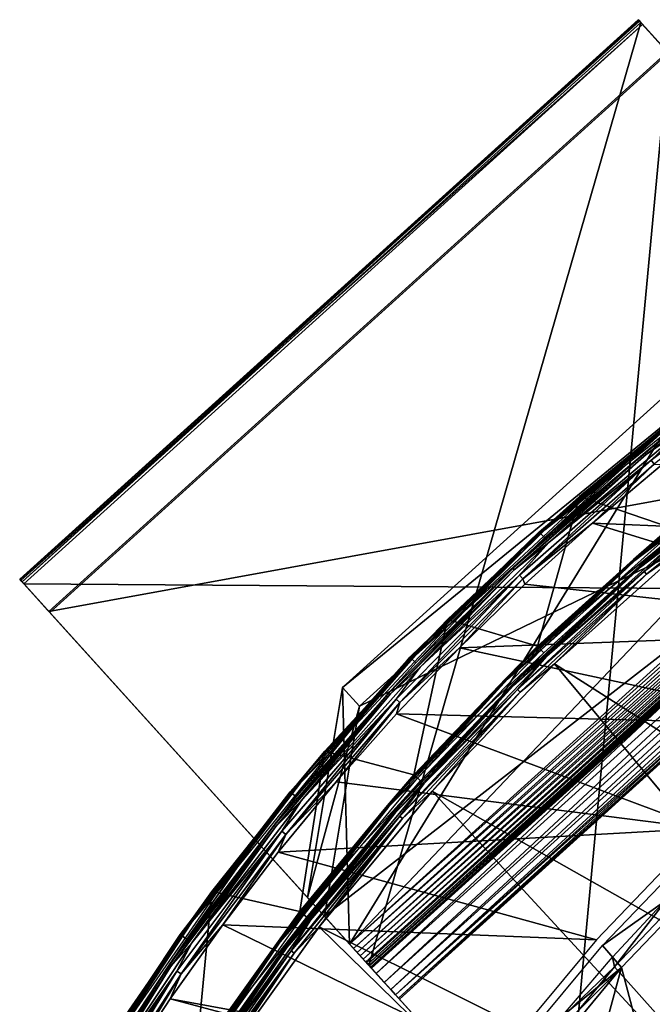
# Model space of a CAD drawing. Header units: millimetres. Extents: x -30.2 to 30.2, y -30.2 to 30.2.
# Tile 101 of 256: x -26.5 to -18.9, y 16.8 to 28.6. Entities that reach past the tile are written whole.
import ezdxf

# ---------------------------------------------------------------- set-up
doc = ezdxf.new("R2010")
doc.units = ezdxf.units.MM
doc.header["$LTSCALE"] = 52.148148
for name, color, linetype in [('1', 7, 'CONTINUOUS'), ('11', 7, 'CONTINUOUS'), ('13', 7, 'CONTINUOUS'), ('146', 7, 'CONTINUOUS'), ('206', 7, 'CONTINUOUS'), ('26', 7, 'CONTINUOUS'), ('3', 7, 'CONTINUOUS'), ('310', 7, 'CONTINUOUS'), ('311', 7, 'CONTINUOUS'), ('312', 7, 'CONTINUOUS'), ('313', 7, 'CONTINUOUS'), ('314', 7, 'CONTINUOUS'), ('315', 7, 'CONTINUOUS'), ('316', 7, 'CONTINUOUS'), ('317', 7, 'CONTINUOUS'), ('318', 7, 'CONTINUOUS'), ('319', 7, 'CONTINUOUS'), ('32', 7, 'CONTINUOUS'), ('320', 7, 'CONTINUOUS'), ('321', 7, 'CONTINUOUS'), ('322', 7, 'CONTINUOUS'), ('323', 7, 'CONTINUOUS'), ('324', 7, 'CONTINUOUS'), ('5', 7, 'CONTINUOUS'), ('6', 7, 'CONTINUOUS'), ('65', 7, 'CONTINUOUS'), ('66', 7, 'CONTINUOUS'), ('68', 7, 'CONTINUOUS'), ('69', 7, 'CONTINUOUS'), ('9', 7, 'CONTINUOUS'), ('94', 7, 'CONTINUOUS')]:
    doc.layers.add(name, color=color, linetype=linetype)

msp = doc.modelspace()

# ---------------------------------------------------------------- linework, layer by layer
at = {"layer": '1', "color": 251, "linetype": 'Continuous', "true_color": 0x4c4c4c}
for points in [[(-18.526, 22.262, 6.013), (-20.102, 20.85, 6.013), (-15.063, 17.636, 6.367), (-18.526, 22.262, 6.013)], [(-20.102, 20.85, 6.013), (-21.57, 19.327, 6.013), (-16.4, 16.4, 6.367), (-20.102, 20.85, 6.013)], [(-15.063, 17.636, 6.367), (-20.102, 20.85, 6.013), (-16.4, 16.4, 6.367), (-15.063, 17.636, 6.367)], [(-21.57, 19.327, 6.013), (-22.923, 17.701, 6.013), (-17.636, 15.063, 6.367), (-21.57, 19.327, 6.013)], [(-16.4, 16.4, 6.367), (-21.57, 19.327, 6.013), (-17.636, 15.063, 6.367), (-16.4, 16.4, 6.367)], [(-22.923, 17.701, 6.013), (-24.154, 15.98, 6.013), (-18.764, 13.633, 6.367), (-22.923, 17.701, 6.013)], [(-17.636, 15.063, 6.367), (-22.923, 17.701, 6.013), (-18.764, 13.633, 6.367), (-17.636, 15.063, 6.367)]]:
    msp.add_3dface(points, dxfattribs=at)
at = {"layer": '11', "color": 4, "linetype": 'Continuous'}
for points in [[(-17.528, 23.414, -0.143), (-18.715, 22.488, -0.193), (-19.154, 22.104, -0.143), (-17.528, 23.414, -0.143)], [(-17.528, 23.414, -0.143), (-19.154, 22.104, -0.143), (-17.515, 23.398, -0.096), (-17.528, 23.414, -0.143)], [(-19.154, 22.104, -0.143), (-19.14, 22.089, -0.096), (-17.515, 23.398, -0.096), (-19.154, 22.104, -0.143)], [(-19.14, 22.089, -0.096), (-18.676, 22.441, -0.056), (-17.515, 23.398, -0.096), (-19.14, 22.089, -0.096)], [(-18.715, 22.488, -0.193), (-20.306, 21.062, -0.193), (-19.154, 22.104, -0.143), (-18.715, 22.488, -0.193)], [(-20.264, 21.018, -0.056), (-18.676, 22.441, -0.056), (-19.14, 22.089, -0.096), (-20.264, 21.018, -0.056)], [(-19.154, 22.104, -0.143), (-20.306, 21.062, -0.193), (-20.682, 20.682, -0.143), (-19.154, 22.104, -0.143)], [(-19.154, 22.104, -0.143), (-20.682, 20.682, -0.143), (-19.14, 22.089, -0.096), (-19.154, 22.104, -0.143)], [(-20.682, 20.682, -0.143), (-20.667, 20.667, -0.096), (-19.14, 22.089, -0.096), (-20.682, 20.682, -0.143)], [(-20.667, 20.667, -0.096), (-20.264, 21.018, -0.056), (-19.14, 22.089, -0.096), (-20.667, 20.667, -0.096)], [(-20.306, 21.062, -0.193), (-21.789, 19.523, -0.193), (-20.682, 20.682, -0.143), (-20.306, 21.062, -0.193)], [(-21.744, 19.483, -0.056), (-20.264, 21.018, -0.056), (-20.667, 20.667, -0.096), (-21.744, 19.483, -0.056)], [(-20.682, 20.682, -0.143), (-21.789, 19.523, -0.193), (-22.104, 19.154, -0.143), (-20.682, 20.682, -0.143)], [(-20.682, 20.682, -0.143), (-22.104, 19.154, -0.143), (-20.667, 20.667, -0.096), (-20.682, 20.682, -0.143)], [(-22.104, 19.154, -0.143), (-22.089, 19.14, -0.096), (-20.667, 20.667, -0.096), (-22.104, 19.154, -0.143)], [(-22.089, 19.14, -0.096), (-21.744, 19.483, -0.056), (-20.667, 20.667, -0.096), (-22.089, 19.14, -0.096)], [(-21.789, 19.523, -0.193), (-23.156, 17.881, -0.193), (-22.104, 19.154, -0.143), (-21.789, 19.523, -0.193)], [(-23.108, 17.844, -0.056), (-21.744, 19.483, -0.056), (-22.089, 19.14, -0.096), (-23.108, 17.844, -0.056)], [(-22.104, 19.154, -0.143), (-23.156, 17.881, -0.193), (-23.414, 17.528, -0.143), (-22.104, 19.154, -0.143)], [(-22.104, 19.154, -0.143), (-23.414, 17.528, -0.143), (-22.089, 19.14, -0.096), (-22.104, 19.154, -0.143)], [(-23.414, 17.528, -0.143), (-23.398, 17.515, -0.096), (-22.089, 19.14, -0.096), (-23.414, 17.528, -0.143)], [(-23.398, 17.515, -0.096), (-23.108, 17.844, -0.056), (-22.089, 19.14, -0.096), (-23.398, 17.515, -0.096)], [(-23.156, 17.881, -0.193), (-24.4, 16.143, -0.193), (-23.414, 17.528, -0.143), (-23.156, 17.881, -0.193)], [(-24.349, 16.109, -0.056), (-23.108, 17.844, -0.056), (-23.398, 17.515, -0.096), (-24.349, 16.109, -0.056)], [(-23.414, 17.528, -0.143), (-24.4, 16.143, -0.193), (-24.605, 15.813, -0.143), (-23.414, 17.528, -0.143)], [(-23.414, 17.528, -0.143), (-24.605, 15.813, -0.143), (-23.398, 17.515, -0.096), (-23.414, 17.528, -0.143)], [(-24.605, 15.813, -0.143), (-24.588, 15.802, -0.096), (-23.398, 17.515, -0.096), (-24.605, 15.813, -0.143)], [(-24.588, 15.802, -0.096), (-24.349, 16.109, -0.056), (-23.398, 17.515, -0.096), (-24.588, 15.802, -0.096)]]:
    msp.add_3dface(points, dxfattribs=at)
at = {"layer": '13', "color": 4, "linetype": 'Continuous'}
for points in [[(-19.805, 22.856, -29.793), (-18.124, 24.211, -29.793), (-18.616, 23.828, -29.846), (-19.805, 22.856, -29.793)], [(-18.09, 24.166, -29.939), (-19.768, 22.814, -29.939), (-18.604, 23.813, -29.896), (-18.09, 24.166, -29.939)], [(-20.233, 22.471, -29.846), (-19.805, 22.856, -29.793), (-18.616, 23.828, -29.846), (-20.233, 22.471, -29.846)], [(-20.233, 22.471, -29.846), (-18.616, 23.828, -29.846), (-20.22, 22.457, -29.896), (-20.233, 22.471, -29.846)], [(-18.616, 23.828, -29.846), (-18.604, 23.813, -29.896), (-20.22, 22.457, -29.896), (-18.616, 23.828, -29.846)], [(-18.604, 23.813, -29.896), (-19.768, 22.814, -29.939), (-20.22, 22.457, -29.896), (-18.604, 23.813, -29.896)], [(-21.385, 21.385, -29.793), (-19.805, 22.856, -29.793), (-20.233, 22.471, -29.846), (-21.385, 21.385, -29.793)], [(-19.768, 22.814, -29.939), (-21.345, 21.345, -29.939), (-20.22, 22.457, -29.896), (-19.768, 22.814, -29.939)], [(-21.751, 21.005, -29.846), (-21.385, 21.385, -29.793), (-20.233, 22.471, -29.846), (-21.751, 21.005, -29.846)], [(-21.751, 21.005, -29.846), (-20.233, 22.471, -29.846), (-21.737, 20.992, -29.896), (-21.751, 21.005, -29.846)], [(-20.233, 22.471, -29.846), (-20.22, 22.457, -29.896), (-21.737, 20.992, -29.896), (-20.233, 22.471, -29.846)], [(-20.22, 22.457, -29.896), (-21.345, 21.345, -29.939), (-21.737, 20.992, -29.896), (-20.22, 22.457, -29.896)], [(-22.856, 19.805, -29.793), (-21.385, 21.385, -29.793), (-21.751, 21.005, -29.846), (-22.856, 19.805, -29.793)], [(-21.345, 21.345, -29.939), (-22.814, 19.768, -29.939), (-21.737, 20.992, -29.896), (-21.345, 21.345, -29.939)], [(-23.163, 19.436, -29.846), (-22.856, 19.805, -29.793), (-21.751, 21.005, -29.846), (-23.163, 19.436, -29.846)], [(-23.163, 19.436, -29.846), (-21.751, 21.005, -29.846), (-23.149, 19.424, -29.896), (-23.163, 19.436, -29.846)], [(-21.751, 21.005, -29.846), (-21.737, 20.992, -29.896), (-23.149, 19.424, -29.896), (-21.751, 21.005, -29.846)], [(-21.737, 20.992, -29.896), (-22.814, 19.768, -29.939), (-23.149, 19.424, -29.896), (-21.737, 20.992, -29.896)], [(-24.211, 18.124, -29.793), (-22.856, 19.805, -29.793), (-23.163, 19.436, -29.846), (-24.211, 18.124, -29.793)], [(-22.814, 19.768, -29.939), (-24.166, 18.09, -29.939), (-23.149, 19.424, -29.896), (-22.814, 19.768, -29.939)], [(-24.463, 17.773, -29.846), (-24.211, 18.124, -29.793), (-23.163, 19.436, -29.846), (-24.463, 17.773, -29.846)], [(-24.463, 17.773, -29.846), (-23.163, 19.436, -29.846), (-24.447, 17.762, -29.896), (-24.463, 17.773, -29.846)], [(-23.163, 19.436, -29.846), (-23.149, 19.424, -29.896), (-24.447, 17.762, -29.896), (-23.163, 19.436, -29.846)], [(-23.149, 19.424, -29.896), (-24.166, 18.09, -29.939), (-24.447, 17.762, -29.896), (-23.149, 19.424, -29.896)], [(-25.442, 16.351, -29.793), (-24.211, 18.124, -29.793), (-24.463, 17.773, -29.846), (-25.442, 16.351, -29.793)], [(-24.166, 18.09, -29.939), (-25.395, 16.32, -29.939), (-24.447, 17.762, -29.896), (-24.166, 18.09, -29.939)], [(-25.643, 16.024, -29.846), (-25.442, 16.351, -29.793), (-24.463, 17.773, -29.846), (-25.643, 16.024, -29.846)], [(-25.643, 16.024, -29.846), (-24.463, 17.773, -29.846), (-25.627, 16.013, -29.896), (-25.643, 16.024, -29.846)], [(-24.463, 17.773, -29.846), (-24.447, 17.762, -29.896), (-25.627, 16.013, -29.896), (-24.463, 17.773, -29.846)], [(-24.447, 17.762, -29.896), (-25.395, 16.32, -29.939), (-25.627, 16.013, -29.896), (-24.447, 17.762, -29.896)]]:
    msp.add_3dface(points, dxfattribs=at)
at = {"layer": '146', "color": 251, "linetype": 'Continuous', "true_color": 0x4c4c4c}
for points in [[(-18.119, 18.546, -48.7), (-19.385, 17.218, -48.7), (-18.717, 18.079, -46), (-18.119, 18.546, -48.7)], [(-18.717, 18.079, -46), (-19.385, 17.218, -48.7), (-19.406, 17.337, -46), (-18.717, 18.079, -46)], [(-19.406, 17.337, -46), (-19.385, 17.218, -48.7), (-20.065, 16.569, -46), (-19.406, 17.337, -46)], [(-19.385, 17.218, -48.7), (-20.547, 15.813, -48.7), (-20.065, 16.569, -46), (-19.385, 17.218, -48.7)]]:
    msp.add_3dface(points, dxfattribs=at)
at = {"layer": '206', "color": 251, "linetype": 'Continuous', "true_color": 0x4c4c4c}
for points in [[(-18.403, 11.95, -121.7), (-19.341, 10.358, -121.7), (-8.777, 20.116, -121.7), (-18.403, 11.95, -121.7)], [(-8.777, 20.116, -121.7), (-19.341, 10.358, -121.7), (-13.643, 15.087, -121.7), (-8.777, 20.116, -121.7)]]:
    msp.add_3dface(points, dxfattribs=at)
at = {"layer": '26', "color": 251, "linetype": 'Continuous', "true_color": 0x4c4c4c}
for points in [[(-18.248, 18.805, -36.097), (-18.019, 18.545, -46), (-19.526, 17.474, -36.097), (-18.248, 18.805, -36.097)], [(-18.019, 18.545, -46), (-19.298, 17.21, -46), (-19.526, 17.474, -36.097), (-18.019, 18.545, -46)], [(-19.526, 17.474, -36.097), (-19.298, 17.21, -46), (-20.707, 16.057, -36.097), (-19.526, 17.474, -36.097)], [(-20.707, 16.057, -36.097), (-19.298, 17.21, -46), (-20.595, 15.92, -41.048), (-20.707, 16.057, -36.097)], [(-19.298, 17.21, -46), (-20.482, 15.783, -46), (-20.595, 15.92, -41.048), (-19.298, 17.21, -46)]]:
    msp.add_3dface(points, dxfattribs=at)
at = {"layer": '3', "color": 251, "linetype": 'Continuous', "true_color": 0x4c4c4c}
for points in [[(-18.708, 22.48, 0.203), (-20.299, 21.055, 0.203), (-18.645, 22.405, 5.816), (-18.708, 22.48, 0.203)], [(-18.645, 22.405, 5.816), (-20.299, 21.055, 0.203), (-20.231, 20.984, 5.816), (-18.645, 22.405, 5.816)], [(-20.299, 21.055, 0.203), (-21.782, 19.517, 0.203), (-20.231, 20.984, 5.816), (-20.299, 21.055, 0.203)], [(-20.231, 20.984, 5.816), (-21.782, 19.517, 0.203), (-21.709, 19.451, 5.816), (-20.231, 20.984, 5.816)], [(-21.782, 19.517, 0.203), (-23.148, 17.875, 0.203), (-21.709, 19.451, 5.816), (-21.782, 19.517, 0.203)], [(-21.709, 19.451, 5.816), (-23.148, 17.875, 0.203), (-23.071, 17.815, 5.816), (-21.709, 19.451, 5.816)], [(-23.148, 17.875, 0.203), (-24.391, 16.137, 0.203), (-23.071, 17.815, 5.816), (-23.148, 17.875, 0.203)], [(-23.071, 17.815, 5.816), (-24.391, 16.137, 0.203), (-24.31, 16.083, 5.816), (-23.071, 17.815, 5.816)]]:
    msp.add_3dface(points, dxfattribs=at)
at = {"layer": '310', "color": 25, "linetype": 'Continuous', "true_color": 0x996633}
for points in [[(-19.693, 14.323, -123.2), (-12.276, 21.03, -123.2), (-18.98, 13.534, -123.2), (-19.693, 14.323, -123.2)], [(-12.276, 21.03, -123.2), (-14.379, 14.715, -123.2), (-18.98, 13.534, -123.2), (-12.276, 21.03, -123.2)]]:
    msp.add_3dface(points, dxfattribs=at)
at = {"layer": '311', "color": 25, "linetype": 'Continuous', "true_color": 0x996633}
for points in [[(-19.098, 28.574, -100.1), (-19.093, 28.568, -99.926), (-18.763, 28.203, -100.078), (-19.098, 28.574, -100.1)], [(-19.083, 28.557, -100.273), (-19.098, 28.574, -100.1), (-18.738, 28.176, -100.248), (-19.083, 28.557, -100.273)], [(-18.738, 28.176, -100.248), (-19.098, 28.574, -100.1), (-18.755, 28.195, -100.165), (-18.738, 28.176, -100.248)], [(-18.755, 28.195, -100.165), (-19.098, 28.574, -100.1), (-18.763, 28.203, -100.078), (-18.755, 28.195, -100.165)], [(-19.093, 28.568, -99.926), (-19.068, 28.54, -99.756), (-18.748, 28.187, -99.906), (-19.093, 28.568, -99.926)], [(-18.763, 28.203, -100.078), (-19.093, 28.568, -99.926), (-18.76, 28.201, -99.991), (-18.763, 28.203, -100.078)], [(-18.76, 28.201, -99.991), (-19.093, 28.568, -99.926), (-18.748, 28.187, -99.906), (-18.76, 28.201, -99.991)], [(-19.048, 28.518, -100.439), (-19.083, 28.557, -100.273), (-12.586, 21.373, -122.391), (-19.048, 28.518, -100.439)], [(-12.586, 21.373, -122.391), (-19.083, 28.557, -100.273), (-18.738, 28.176, -100.248), (-12.586, 21.373, -122.391)], [(-19.068, 28.54, -99.756), (-14.911, 23.944, -80.103), (-14.592, 23.591, -80.253), (-19.068, 28.54, -99.756)], [(-18.748, 28.187, -99.906), (-19.068, 28.54, -99.756), (-14.592, 23.591, -80.253), (-18.748, 28.187, -99.906)], [(-12.896, 21.715, -122.583), (-19.048, 28.518, -100.439), (-12.586, 21.373, -122.391), (-12.896, 21.715, -122.583)]]:
    msp.add_3dface(points, dxfattribs=at)
at = {"layer": '312', "color": 25, "linetype": 'Continuous', "true_color": 0x996633}
for points in [[(-26.155, 21.468, -100.248), (-26.172, 21.488, -100.165), (-26.515, 21.867, -100.1), (-26.155, 21.468, -100.248)], [(-26.515, 21.867, -100.1), (-26.172, 21.488, -100.165), (-26.51, 21.861, -99.926), (-26.515, 21.867, -100.1)], [(-26.5, 21.85, -100.273), (-26.155, 21.468, -100.248), (-26.515, 21.867, -100.1), (-26.5, 21.85, -100.273)], [(-26.178, 21.493, -99.991), (-26.165, 21.479, -99.906), (-26.51, 21.861, -99.926), (-26.178, 21.493, -99.991)], [(-26.51, 21.861, -99.926), (-26.165, 21.479, -99.906), (-26.485, 21.833, -99.756), (-26.51, 21.861, -99.926)], [(-26.18, 21.496, -100.078), (-26.178, 21.493, -99.991), (-26.51, 21.861, -99.926), (-26.18, 21.496, -100.078)], [(-26.172, 21.488, -100.165), (-26.18, 21.496, -100.078), (-26.51, 21.861, -99.926), (-26.172, 21.488, -100.165)], [(-26.465, 21.811, -100.439), (-26.155, 21.468, -100.248), (-26.5, 21.85, -100.273), (-26.465, 21.811, -100.439)], [(-26.165, 21.479, -99.906), (-22.009, 16.883, -80.253), (-26.485, 21.833, -99.756), (-26.165, 21.479, -99.906)], [(-26.485, 21.833, -99.756), (-22.009, 16.883, -80.253), (-22.329, 17.237, -80.103), (-26.485, 21.833, -99.756)], [(-20.003, 14.665, -122.391), (-26.155, 21.468, -100.248), (-26.465, 21.811, -100.439), (-20.003, 14.665, -122.391)], [(-20.313, 15.008, -122.583), (-20.003, 14.665, -122.391), (-26.465, 21.811, -100.439), (-20.313, 15.008, -122.583)], [(-22.241, 17.141, -78.765), (-22.356, 17.267, -78.612), (-23.065, 18.052, -78.431), (-22.241, 17.141, -78.765)], [(-23.065, 18.052, -78.431), (-22.356, 17.267, -78.612), (-22.861, 17.826, -78.034), (-23.065, 18.052, -78.431)], [(-22.144, 17.033, -78.942), (-22.241, 17.141, -78.765), (-23.065, 18.052, -78.431), (-22.144, 17.033, -78.942)], [(-22.56, 17.493, -79.009), (-22.144, 17.033, -78.942), (-23.065, 18.052, -78.431), (-22.56, 17.493, -79.009)], [(-22.066, 16.947, -79.139), (-22.144, 17.033, -78.942), (-22.56, 17.493, -79.009), (-22.066, 16.947, -79.139)], [(-22.513, 17.441, -79.068), (-22.066, 16.947, -79.139), (-22.56, 17.493, -79.009), (-22.513, 17.441, -79.068)], [(-22.47, 17.393, -79.133), (-22.066, 16.947, -79.139), (-22.513, 17.441, -79.068), (-22.47, 17.393, -79.133)], [(-22.009, 16.883, -79.351), (-22.066, 16.947, -79.139), (-22.47, 17.393, -79.133), (-22.009, 16.883, -79.351)], [(-22.431, 17.35, -79.204), (-22.009, 16.883, -79.351), (-22.47, 17.393, -79.133), (-22.431, 17.35, -79.204)], [(-22.396, 17.312, -79.28), (-22.009, 16.883, -79.351), (-22.431, 17.35, -79.204), (-22.396, 17.312, -79.28)], [(-22.367, 17.279, -79.36), (-22.009, 16.883, -79.351), (-22.396, 17.312, -79.28), (-22.367, 17.279, -79.36)], [(-21.974, 16.845, -79.574), (-22.009, 16.883, -79.351), (-22.367, 17.279, -79.36), (-21.974, 16.845, -79.574)], [(-22.342, 17.252, -79.444), (-21.974, 16.845, -79.574), (-22.367, 17.279, -79.36), (-22.342, 17.252, -79.444)], [(-22.323, 17.231, -79.531), (-21.974, 16.845, -79.574), (-22.342, 17.252, -79.444), (-22.323, 17.231, -79.531)], [(-22.009, 16.883, -80.253), (-21.974, 16.845, -80.03), (-22.329, 17.237, -80.103), (-22.009, 16.883, -80.253)], [(-22.329, 17.237, -80.103), (-21.974, 16.845, -80.03), (-22.305, 17.211, -79.954), (-22.329, 17.237, -80.103)], [(-22.309, 17.215, -79.62), (-21.974, 16.845, -79.574), (-22.323, 17.231, -79.531), (-22.309, 17.215, -79.62)], [(-21.962, 16.832, -79.802), (-21.974, 16.845, -79.574), (-22.309, 17.215, -79.62), (-21.962, 16.832, -79.802)], [(-22.3, 17.206, -79.711), (-21.962, 16.832, -79.802), (-22.309, 17.215, -79.62), (-22.3, 17.206, -79.711)], [(-22.305, 17.211, -79.954), (-21.974, 16.845, -80.03), (-22.297, 17.203, -79.802), (-22.305, 17.211, -79.954)], [(-22.297, 17.203, -79.802), (-21.962, 16.832, -79.802), (-22.3, 17.206, -79.711), (-22.297, 17.203, -79.802)], [(-21.974, 16.845, -80.03), (-21.962, 16.832, -79.802), (-22.297, 17.203, -79.802), (-21.974, 16.845, -80.03)]]:
    msp.add_3dface(points, dxfattribs=at)
at = {"layer": '313', "color": 25, "linetype": 'Continuous', "true_color": 0x996633}
for points in [[(-12.896, 21.715, -122.583), (-12.844, 21.658, -122.732), (-20.313, 15.008, -122.583), (-12.896, 21.715, -122.583)], [(-12.844, 21.658, -122.732), (-20.261, 14.951, -122.732), (-20.313, 15.008, -122.583), (-12.844, 21.658, -122.732)], [(-12.844, 21.658, -122.732), (-12.776, 21.583, -122.866), (-20.261, 14.951, -122.732), (-12.844, 21.658, -122.732)], [(-12.776, 21.583, -122.866), (-20.193, 14.876, -122.866), (-20.261, 14.951, -122.732), (-12.776, 21.583, -122.866)], [(-12.776, 21.583, -122.866), (-12.694, 21.492, -122.982), (-20.193, 14.876, -122.866), (-12.776, 21.583, -122.866)], [(-12.694, 21.492, -122.982), (-20.111, 14.785, -122.982), (-20.193, 14.876, -122.866), (-12.694, 21.492, -122.982)], [(-12.694, 21.492, -122.982), (-12.6, 21.389, -123.075), (-20.111, 14.785, -122.982), (-12.694, 21.492, -122.982)], [(-12.6, 21.389, -123.075), (-20.018, 14.681, -123.075), (-20.111, 14.785, -122.982), (-12.6, 21.389, -123.075)], [(-12.6, 21.389, -123.075), (-12.498, 21.275, -123.144), (-20.018, 14.681, -123.075), (-12.6, 21.389, -123.075)], [(-12.498, 21.275, -123.144), (-19.915, 14.568, -123.144), (-20.018, 14.681, -123.075), (-12.498, 21.275, -123.144)], [(-12.498, 21.275, -123.144), (-12.388, 21.154, -123.186), (-19.915, 14.568, -123.144), (-12.498, 21.275, -123.144)], [(-12.388, 21.154, -123.186), (-19.805, 14.447, -123.186), (-19.915, 14.568, -123.144), (-12.388, 21.154, -123.186)], [(-12.388, 21.154, -123.186), (-12.276, 21.03, -123.2), (-19.805, 14.447, -123.186), (-12.388, 21.154, -123.186)], [(-12.276, 21.03, -123.2), (-19.693, 14.323, -123.2), (-19.805, 14.447, -123.186), (-12.276, 21.03, -123.2)]]:
    msp.add_3dface(points, dxfattribs=at)
at = {"layer": '314', "color": 25, "linetype": 'Continuous', "true_color": 0x996633}
for points in [[(-19.048, 28.518, -100.439), (-12.896, 21.715, -122.583), (-26.465, 21.811, -100.439), (-19.048, 28.518, -100.439)], [(-12.896, 21.715, -122.583), (-20.313, 15.008, -122.583), (-26.465, 21.811, -100.439), (-12.896, 21.715, -122.583)]]:
    msp.add_3dface(points, dxfattribs=at)
at = {"layer": '315', "color": 25, "linetype": 'Continuous', "true_color": 0x996633}
for points in [[(-19.098, 28.574, -100.1), (-19.083, 28.557, -100.273), (-26.515, 21.867, -100.1), (-19.098, 28.574, -100.1)], [(-19.098, 28.574, -100.1), (-26.515, 21.867, -100.1), (-26.51, 21.861, -99.926), (-19.098, 28.574, -100.1)], [(-19.093, 28.568, -99.926), (-19.098, 28.574, -100.1), (-26.51, 21.861, -99.926), (-19.093, 28.568, -99.926)], [(-19.093, 28.568, -99.926), (-26.51, 21.861, -99.926), (-26.485, 21.833, -99.756), (-19.093, 28.568, -99.926)], [(-19.068, 28.54, -99.756), (-19.093, 28.568, -99.926), (-26.485, 21.833, -99.756), (-19.068, 28.54, -99.756)], [(-19.083, 28.557, -100.273), (-26.5, 21.85, -100.273), (-26.515, 21.867, -100.1), (-19.083, 28.557, -100.273)], [(-19.083, 28.557, -100.273), (-19.048, 28.518, -100.439), (-26.5, 21.85, -100.273), (-19.083, 28.557, -100.273)], [(-19.048, 28.518, -100.439), (-26.465, 21.811, -100.439), (-26.5, 21.85, -100.273), (-19.048, 28.518, -100.439)]]:
    msp.add_3dface(points, dxfattribs=at)
at = {"layer": '316', "color": 25, "linetype": 'Continuous', "true_color": 0x996633}
for points in [[(-19.068, 28.54, -99.756), (-26.485, 21.833, -99.756), (-22.329, 17.237, -80.103), (-19.068, 28.54, -99.756)], [(-14.911, 23.944, -80.103), (-19.068, 28.54, -99.756), (-22.329, 17.237, -80.103), (-14.911, 23.944, -80.103)]]:
    msp.add_3dface(points, dxfattribs=at)
at = {"layer": '317', "color": 25, "linetype": 'Continuous', "true_color": 0x996633}
for points in [[(-18.738, 28.176, -100.248), (-26.155, 21.468, -100.248), (-20.003, 14.665, -122.391), (-18.738, 28.176, -100.248)], [(-12.586, 21.373, -122.391), (-18.738, 28.176, -100.248), (-20.003, 14.665, -122.391), (-12.586, 21.373, -122.391)]]:
    msp.add_3dface(points, dxfattribs=at)
at = {"layer": '318', "color": 25, "linetype": 'Continuous', "true_color": 0x996633}
for points in [[(-18.748, 28.187, -99.906), (-14.592, 23.591, -80.253), (-26.165, 21.479, -99.906), (-18.748, 28.187, -99.906)], [(-14.592, 23.591, -80.253), (-22.009, 16.883, -80.253), (-26.165, 21.479, -99.906), (-14.592, 23.591, -80.253)]]:
    msp.add_3dface(points, dxfattribs=at)
at = {"layer": '319', "color": 25, "linetype": 'Continuous', "true_color": 0x996633}
for points in [[(-17.992, 24.369, -76.817), (-18.196, 24.594, -77.213), (-22.646, 20.57, -77.213), (-17.992, 24.369, -76.817)], [(-22.442, 20.344, -76.817), (-17.992, 24.369, -76.817), (-22.646, 20.57, -77.213), (-22.442, 20.344, -76.817)]]:
    msp.add_3dface(points, dxfattribs=at)
at = {"layer": '32', "color": 251, "linetype": 'Continuous', "true_color": 0x4c4c4c}
for points in [[(-19.298, 17.21, -46), (-18.019, 18.545, -46), (-18.916, 15.76, -46), (-19.298, 17.21, -46)], [(-20.482, 15.783, -46), (-19.298, 17.21, -46), (-20.122, 14.187, -46), (-20.482, 15.783, -46)], [(-20.122, 14.187, -46), (-19.298, 17.21, -46), (-18.916, 15.76, -46), (-20.122, 14.187, -46)]]:
    msp.add_3dface(points, dxfattribs=at)
at = {"layer": '320', "color": 25, "linetype": 'Continuous', "true_color": 0x996633}
for points in [[(-15.143, 24.2, -79.009), (-15.096, 24.148, -79.068), (-22.56, 17.493, -79.009), (-15.143, 24.2, -79.009)], [(-15.096, 24.148, -79.068), (-22.513, 17.441, -79.068), (-22.56, 17.493, -79.009), (-15.096, 24.148, -79.068)], [(-15.096, 24.148, -79.068), (-15.053, 24.1, -79.133), (-22.513, 17.441, -79.068), (-15.096, 24.148, -79.068)], [(-15.053, 24.1, -79.133), (-22.47, 17.393, -79.133), (-22.513, 17.441, -79.068), (-15.053, 24.1, -79.133)], [(-15.053, 24.1, -79.133), (-15.014, 24.057, -79.204), (-22.47, 17.393, -79.133), (-15.053, 24.1, -79.133)], [(-15.014, 24.057, -79.204), (-22.431, 17.35, -79.204), (-22.47, 17.393, -79.133), (-15.014, 24.057, -79.204)], [(-15.014, 24.057, -79.204), (-14.979, 24.019, -79.28), (-22.431, 17.35, -79.204), (-15.014, 24.057, -79.204)], [(-14.979, 24.019, -79.28), (-22.396, 17.312, -79.28), (-22.431, 17.35, -79.204), (-14.979, 24.019, -79.28)], [(-14.979, 24.019, -79.28), (-14.95, 23.986, -79.36), (-22.396, 17.312, -79.28), (-14.979, 24.019, -79.28)], [(-14.95, 23.986, -79.36), (-22.367, 17.279, -79.36), (-22.396, 17.312, -79.28), (-14.95, 23.986, -79.36)], [(-14.95, 23.986, -79.36), (-14.925, 23.959, -79.444), (-22.367, 17.279, -79.36), (-14.95, 23.986, -79.36)], [(-14.925, 23.959, -79.444), (-22.342, 17.252, -79.444), (-22.367, 17.279, -79.36), (-14.925, 23.959, -79.444)], [(-14.925, 23.959, -79.444), (-14.906, 23.938, -79.531), (-22.342, 17.252, -79.444), (-14.925, 23.959, -79.444)], [(-14.906, 23.938, -79.531), (-22.323, 17.231, -79.531), (-22.342, 17.252, -79.444), (-14.906, 23.938, -79.531)], [(-14.911, 23.944, -80.103), (-22.329, 17.237, -80.103), (-22.305, 17.211, -79.954), (-14.911, 23.944, -80.103)], [(-14.906, 23.938, -79.531), (-14.892, 23.922, -79.62), (-22.323, 17.231, -79.531), (-14.906, 23.938, -79.531)], [(-14.892, 23.922, -79.62), (-22.309, 17.215, -79.62), (-22.323, 17.231, -79.531), (-14.892, 23.922, -79.62)], [(-14.892, 23.922, -79.62), (-14.883, 23.913, -79.711), (-22.309, 17.215, -79.62), (-14.892, 23.922, -79.62)], [(-14.883, 23.913, -79.711), (-22.3, 17.206, -79.711), (-22.309, 17.215, -79.62), (-14.883, 23.913, -79.711)], [(-14.888, 23.919, -79.954), (-14.911, 23.944, -80.103), (-22.305, 17.211, -79.954), (-14.888, 23.919, -79.954)], [(-14.888, 23.919, -79.954), (-22.305, 17.211, -79.954), (-22.297, 17.203, -79.802), (-14.888, 23.919, -79.954)], [(-14.883, 23.913, -79.711), (-14.88, 23.91, -79.802), (-22.3, 17.206, -79.711), (-14.883, 23.913, -79.711)], [(-14.88, 23.91, -79.802), (-22.297, 17.203, -79.802), (-22.3, 17.206, -79.711), (-14.88, 23.91, -79.802)], [(-14.88, 23.91, -79.802), (-14.888, 23.919, -79.954), (-22.297, 17.203, -79.802), (-14.88, 23.91, -79.802)]]:
    msp.add_3dface(points, dxfattribs=at)
at = {"layer": '321', "color": 25, "linetype": 'Continuous', "true_color": 0x996633}
for points in [[(-15.648, 24.759, -78.431), (-15.143, 24.2, -79.009), (-22.56, 17.493, -79.009), (-15.648, 24.759, -78.431)], [(-15.648, 24.759, -78.431), (-22.56, 17.493, -79.009), (-18.196, 24.594, -77.213), (-15.648, 24.759, -78.431)], [(-18.196, 24.594, -77.213), (-22.56, 17.493, -79.009), (-22.646, 20.57, -77.213), (-18.196, 24.594, -77.213)], [(-22.56, 17.493, -79.009), (-23.065, 18.052, -78.431), (-22.646, 20.57, -77.213), (-22.56, 17.493, -79.009)]]:
    msp.add_3dface(points, dxfattribs=at)
at = {"layer": '322', "color": 25, "linetype": 'Continuous', "true_color": 0x996633}
for points in [[(-14.939, 23.974, -78.612), (-22.356, 17.267, -78.612), (-22.241, 17.141, -78.765), (-14.939, 23.974, -78.612)], [(-14.824, 23.848, -78.765), (-14.939, 23.974, -78.612), (-22.241, 17.141, -78.765), (-14.824, 23.848, -78.765)], [(-14.824, 23.848, -78.765), (-22.241, 17.141, -78.765), (-22.144, 17.033, -78.942), (-14.824, 23.848, -78.765)], [(-14.727, 23.74, -78.942), (-14.824, 23.848, -78.765), (-22.144, 17.033, -78.942), (-14.727, 23.74, -78.942)], [(-14.727, 23.74, -78.942), (-22.144, 17.033, -78.942), (-22.066, 16.947, -79.139), (-14.727, 23.74, -78.942)], [(-14.649, 23.654, -79.139), (-14.727, 23.74, -78.942), (-22.066, 16.947, -79.139), (-14.649, 23.654, -79.139)], [(-14.649, 23.654, -79.139), (-22.066, 16.947, -79.139), (-22.009, 16.883, -79.351), (-14.649, 23.654, -79.139)], [(-14.592, 23.591, -79.351), (-14.649, 23.654, -79.139), (-22.009, 16.883, -79.351), (-14.592, 23.591, -79.351)], [(-14.592, 23.591, -80.253), (-14.557, 23.552, -80.03), (-22.009, 16.883, -80.253), (-14.592, 23.591, -80.253)], [(-14.592, 23.591, -79.351), (-22.009, 16.883, -79.351), (-21.974, 16.845, -79.574), (-14.592, 23.591, -79.351)], [(-14.557, 23.552, -80.03), (-21.974, 16.845, -80.03), (-22.009, 16.883, -80.253), (-14.557, 23.552, -80.03)], [(-14.557, 23.552, -79.574), (-14.592, 23.591, -79.351), (-21.974, 16.845, -79.574), (-14.557, 23.552, -79.574)], [(-14.557, 23.552, -80.03), (-14.545, 23.539, -79.802), (-21.974, 16.845, -80.03), (-14.557, 23.552, -80.03)], [(-14.557, 23.552, -79.574), (-21.974, 16.845, -79.574), (-21.962, 16.832, -79.802), (-14.557, 23.552, -79.574)], [(-14.545, 23.539, -79.802), (-21.962, 16.832, -79.802), (-21.974, 16.845, -80.03), (-14.545, 23.539, -79.802)], [(-14.545, 23.539, -79.802), (-14.557, 23.552, -79.574), (-21.962, 16.832, -79.802), (-14.545, 23.539, -79.802)]]:
    msp.add_3dface(points, dxfattribs=at)
at = {"layer": '323', "color": 25, "linetype": 'Continuous', "true_color": 0x996633}
for points in [[(-14.939, 23.974, -78.612), (-17.992, 24.369, -76.817), (-22.442, 20.344, -76.817), (-14.939, 23.974, -78.612)], [(-22.356, 17.267, -78.612), (-14.939, 23.974, -78.612), (-22.861, 17.826, -78.034), (-22.356, 17.267, -78.612)], [(-22.861, 17.826, -78.034), (-14.939, 23.974, -78.612), (-22.442, 20.344, -76.817), (-22.861, 17.826, -78.034)]]:
    msp.add_3dface(points, dxfattribs=at)
at = {"layer": '324', "color": 25, "linetype": 'Continuous', "true_color": 0x996633}
for points in [[(-23.065, 18.052, -78.431), (-22.442, 20.344, -76.817), (-22.646, 20.57, -77.213), (-23.065, 18.052, -78.431)], [(-23.065, 18.052, -78.431), (-22.861, 17.826, -78.034), (-22.442, 20.344, -76.817), (-23.065, 18.052, -78.431)]]:
    msp.add_3dface(points, dxfattribs=at)
at = {"layer": '5', "color": 251, "linetype": 'Continuous', "true_color": 0x4c4c4c}
for points in [[(-19.027, 21.959, 5.982), (-17.385, 23.224, 6.003), (-17.412, 23.26, 5.982), (-19.027, 21.959, 5.982)], [(-19.027, 21.959, 5.982), (-17.412, 23.26, 5.982), (-18.61, 22.363, 5.951), (-19.027, 21.959, 5.982)], [(-18.998, 21.925, 6.003), (-17.385, 23.224, 6.003), (-19.027, 21.959, 5.982), (-18.998, 21.925, 6.003)], [(-18.998, 21.925, 6.003), (-18.526, 22.262, 6.013), (-17.385, 23.224, 6.003), (-18.998, 21.925, 6.003)], [(-20.193, 20.944, 5.951), (-19.027, 21.959, 5.982), (-18.61, 22.363, 5.951), (-20.193, 20.944, 5.951)], [(-20.102, 20.85, 6.013), (-18.526, 22.262, 6.013), (-18.998, 21.925, 6.003), (-20.102, 20.85, 6.013)], [(-20.545, 20.545, 5.982), (-18.998, 21.925, 6.003), (-19.027, 21.959, 5.982), (-20.545, 20.545, 5.982)], [(-20.545, 20.545, 5.982), (-19.027, 21.959, 5.982), (-20.193, 20.944, 5.951), (-20.545, 20.545, 5.982)], [(-20.514, 20.514, 6.003), (-18.998, 21.925, 6.003), (-20.545, 20.545, 5.982), (-20.514, 20.514, 6.003)], [(-20.514, 20.514, 6.003), (-20.102, 20.85, 6.013), (-18.998, 21.925, 6.003), (-20.514, 20.514, 6.003)], [(-21.668, 19.415, 5.951), (-20.545, 20.545, 5.982), (-20.193, 20.944, 5.951), (-21.668, 19.415, 5.951)], [(-21.57, 19.327, 6.013), (-20.102, 20.85, 6.013), (-20.514, 20.514, 6.003), (-21.57, 19.327, 6.013)], [(-21.959, 19.027, 5.982), (-20.514, 20.514, 6.003), (-20.545, 20.545, 5.982), (-21.959, 19.027, 5.982)], [(-21.959, 19.027, 5.982), (-20.545, 20.545, 5.982), (-21.668, 19.415, 5.951), (-21.959, 19.027, 5.982)], [(-21.925, 18.998, 6.003), (-20.514, 20.514, 6.003), (-21.959, 19.027, 5.982), (-21.925, 18.998, 6.003)], [(-21.925, 18.998, 6.003), (-21.57, 19.327, 6.013), (-20.514, 20.514, 6.003), (-21.925, 18.998, 6.003)], [(-23.027, 17.781, 5.951), (-21.959, 19.027, 5.982), (-21.668, 19.415, 5.951), (-23.027, 17.781, 5.951)], [(-22.923, 17.701, 6.013), (-21.57, 19.327, 6.013), (-21.925, 18.998, 6.003), (-22.923, 17.701, 6.013)], [(-23.26, 17.412, 5.982), (-21.925, 18.998, 6.003), (-21.959, 19.027, 5.982), (-23.26, 17.412, 5.982)], [(-23.26, 17.412, 5.982), (-21.959, 19.027, 5.982), (-23.027, 17.781, 5.951), (-23.26, 17.412, 5.982)], [(-23.224, 17.385, 6.003), (-21.925, 18.998, 6.003), (-23.26, 17.412, 5.982), (-23.224, 17.385, 6.003)], [(-23.224, 17.385, 6.003), (-22.923, 17.701, 6.013), (-21.925, 18.998, 6.003), (-23.224, 17.385, 6.003)], [(-24.264, 16.053, 5.951), (-23.26, 17.412, 5.982), (-23.027, 17.781, 5.951), (-24.264, 16.053, 5.951)], [(-24.154, 15.98, 6.013), (-22.923, 17.701, 6.013), (-23.224, 17.385, 6.003), (-24.154, 15.98, 6.013)], [(-24.443, 15.708, 5.982), (-23.224, 17.385, 6.003), (-23.26, 17.412, 5.982), (-24.443, 15.708, 5.982)], [(-24.443, 15.708, 5.982), (-23.26, 17.412, 5.982), (-24.264, 16.053, 5.951), (-24.443, 15.708, 5.982)], [(-24.405, 15.684, 6.003), (-23.224, 17.385, 6.003), (-24.443, 15.708, 5.982), (-24.405, 15.684, 6.003)], [(-24.405, 15.684, 6.003), (-24.154, 15.98, 6.013), (-23.224, 17.385, 6.003), (-24.405, 15.684, 6.003)]]:
    msp.add_3dface(points, dxfattribs=at)
at = {"layer": '6', "color": 251, "linetype": 'Continuous', "true_color": 0x4c4c4c}
for points in [[(-17.464, 23.329, 5.865), (-18.645, 22.405, 5.816), (-19.084, 22.024, 5.865), (-17.464, 23.329, 5.865)], [(-17.464, 23.329, 5.865), (-19.084, 22.024, 5.865), (-17.453, 23.314, 5.911), (-17.464, 23.329, 5.865)], [(-19.084, 22.024, 5.865), (-19.071, 22.01, 5.911), (-17.453, 23.314, 5.911), (-19.084, 22.024, 5.865)], [(-19.071, 22.01, 5.911), (-18.61, 22.363, 5.951), (-17.453, 23.314, 5.911), (-19.071, 22.01, 5.911)], [(-18.645, 22.405, 5.816), (-20.231, 20.984, 5.816), (-19.084, 22.024, 5.865), (-18.645, 22.405, 5.816)], [(-20.193, 20.944, 5.951), (-18.61, 22.363, 5.951), (-19.071, 22.01, 5.911), (-20.193, 20.944, 5.951)], [(-19.084, 22.024, 5.865), (-20.231, 20.984, 5.816), (-20.606, 20.606, 5.865), (-19.084, 22.024, 5.865)], [(-19.084, 22.024, 5.865), (-20.606, 20.606, 5.865), (-19.071, 22.01, 5.911), (-19.084, 22.024, 5.865)], [(-20.606, 20.606, 5.865), (-20.593, 20.593, 5.911), (-19.071, 22.01, 5.911), (-20.606, 20.606, 5.865)], [(-20.593, 20.593, 5.911), (-20.193, 20.944, 5.951), (-19.071, 22.01, 5.911), (-20.593, 20.593, 5.911)], [(-20.231, 20.984, 5.816), (-21.709, 19.451, 5.816), (-20.606, 20.606, 5.865), (-20.231, 20.984, 5.816)], [(-21.668, 19.415, 5.951), (-20.193, 20.944, 5.951), (-20.593, 20.593, 5.911), (-21.668, 19.415, 5.951)], [(-20.606, 20.606, 5.865), (-21.709, 19.451, 5.816), (-22.024, 19.084, 5.865), (-20.606, 20.606, 5.865)], [(-20.606, 20.606, 5.865), (-22.024, 19.084, 5.865), (-20.593, 20.593, 5.911), (-20.606, 20.606, 5.865)], [(-22.024, 19.084, 5.865), (-22.01, 19.071, 5.911), (-20.593, 20.593, 5.911), (-22.024, 19.084, 5.865)], [(-22.01, 19.071, 5.911), (-21.668, 19.415, 5.951), (-20.593, 20.593, 5.911), (-22.01, 19.071, 5.911)], [(-21.709, 19.451, 5.816), (-23.071, 17.815, 5.816), (-22.024, 19.084, 5.865), (-21.709, 19.451, 5.816)], [(-23.027, 17.781, 5.951), (-21.668, 19.415, 5.951), (-22.01, 19.071, 5.911), (-23.027, 17.781, 5.951)], [(-22.024, 19.084, 5.865), (-23.071, 17.815, 5.816), (-23.329, 17.464, 5.865), (-22.024, 19.084, 5.865)], [(-22.024, 19.084, 5.865), (-23.329, 17.464, 5.865), (-22.01, 19.071, 5.911), (-22.024, 19.084, 5.865)], [(-23.329, 17.464, 5.865), (-23.314, 17.453, 5.911), (-22.01, 19.071, 5.911), (-23.329, 17.464, 5.865)], [(-23.314, 17.453, 5.911), (-23.027, 17.781, 5.951), (-22.01, 19.071, 5.911), (-23.314, 17.453, 5.911)], [(-23.071, 17.815, 5.816), (-24.31, 16.083, 5.816), (-23.329, 17.464, 5.865), (-23.071, 17.815, 5.816)], [(-24.264, 16.053, 5.951), (-23.027, 17.781, 5.951), (-23.314, 17.453, 5.911), (-24.264, 16.053, 5.951)], [(-23.329, 17.464, 5.865), (-24.31, 16.083, 5.816), (-24.515, 15.755, 5.865), (-23.329, 17.464, 5.865)], [(-23.329, 17.464, 5.865), (-24.515, 15.755, 5.865), (-23.314, 17.453, 5.911), (-23.329, 17.464, 5.865)], [(-24.515, 15.755, 5.865), (-24.5, 15.745, 5.911), (-23.314, 17.453, 5.911), (-24.515, 15.755, 5.865)], [(-24.5, 15.745, 5.911), (-24.264, 16.053, 5.951), (-23.314, 17.453, 5.911), (-24.5, 15.745, 5.911)]]:
    msp.add_3dface(points, dxfattribs=at)
at = {"layer": '65', "color": 251, "linetype": 'Continuous', "true_color": 0x4c4c4c}
for points in [[(-18.812, 23.24, -36), (-13.953, 22.298, -36), (-19.647, 22.539, -36), (-18.812, 23.24, -36)], [(-19.647, 22.539, -36), (-15.489, 21.259, -36), (-20.457, 21.806, -36), (-19.647, 22.539, -36)], [(-13.953, 22.298, -36), (-15.489, 21.259, -36), (-19.647, 22.539, -36), (-13.953, 22.298, -36)], [(-20.457, 21.806, -36), (-15.489, 21.259, -36), (-21.241, 21.043, -36), (-20.457, 21.806, -36)], [(-15.489, 21.259, -36), (-16.944, 20.119, -36), (-21.241, 21.043, -36), (-15.489, 21.259, -36)], [(-21.241, 21.043, -36), (-16.944, 20.119, -36), (-21.996, 20.253, -36), (-21.241, 21.043, -36)], [(-21.996, 20.253, -36), (-18.319, 18.876, -36), (-22.719, 19.437, -36), (-21.996, 20.253, -36)], [(-16.944, 20.119, -36), (-18.319, 18.876, -36), (-21.996, 20.253, -36), (-16.944, 20.119, -36)], [(-22.719, 19.437, -36), (-18.319, 18.876, -36), (-23.415, 18.593, -36), (-22.719, 19.437, -36)], [(-18.319, 18.876, -36), (-19.599, 17.543, -36), (-23.415, 18.593, -36), (-18.319, 18.876, -36)], [(-23.415, 18.593, -36), (-19.599, 17.543, -36), (-24.079, 17.725, -36), (-23.415, 18.593, -36)], [(-24.079, 17.725, -36), (-20.786, 16.118, -36), (-24.71, 16.835, -36), (-24.079, 17.725, -36)], [(-19.599, 17.543, -36), (-20.786, 16.118, -36), (-24.079, 17.725, -36), (-19.599, 17.543, -36)], [(-24.71, 16.835, -36), (-21.021, 15.851, -36), (-25.306, 15.924, -36), (-24.71, 16.835, -36)], [(-20.786, 16.118, -36), (-21.021, 15.851, -36), (-24.71, 16.835, -36), (-20.786, 16.118, -36)]]:
    msp.add_3dface(points, dxfattribs=at)
at = {"layer": '66', "color": 251, "linetype": 'Continuous', "true_color": 0x4c4c4c}
for points in [[(-18.635, 23.824, -30.203), (-20.222, 22.362, -35.754), (-20.287, 22.434, -30.203), (-18.635, 23.824, -30.203)], [(-18.575, 23.748, -35.754), (-20.222, 22.362, -35.754), (-18.635, 23.824, -30.203), (-18.575, 23.748, -35.754)], [(-20.287, 22.434, -30.203), (-21.766, 20.863, -35.754), (-21.836, 20.93, -30.203), (-20.287, 22.434, -30.203)], [(-20.222, 22.362, -35.754), (-21.766, 20.863, -35.754), (-20.287, 22.434, -30.203), (-20.222, 22.362, -35.754)], [(-21.836, 20.93, -30.203), (-23.199, 19.257, -35.754), (-23.273, 19.319, -30.203), (-21.836, 20.93, -30.203)], [(-21.766, 20.863, -35.754), (-23.199, 19.257, -35.754), (-21.836, 20.93, -30.203), (-21.766, 20.863, -35.754)], [(-23.273, 19.319, -30.203), (-24.513, 17.553, -35.754), (-24.592, 17.609, -30.203), (-23.273, 19.319, -30.203)], [(-23.199, 19.257, -35.754), (-24.513, 17.553, -35.754), (-23.273, 19.319, -30.203), (-23.199, 19.257, -35.754)], [(-24.592, 17.609, -30.203), (-25.703, 15.759, -35.754), (-25.786, 15.81, -30.203), (-24.592, 17.609, -30.203)], [(-24.513, 17.553, -35.754), (-25.703, 15.759, -35.754), (-24.592, 17.609, -30.203), (-24.513, 17.553, -35.754)]]:
    msp.add_3dface(points, dxfattribs=at)
at = {"layer": '68', "color": 251, "linetype": 'Continuous', "true_color": 0x4c4c4c}
for points in [[(-19.018, 23.383, -35.818), (-18.575, 23.748, -35.754), (-17.341, 24.652, -35.818), (-19.018, 23.383, -35.818)], [(-19.018, 23.383, -35.818), (-17.341, 24.652, -35.818), (-19.002, 23.363, -35.878), (-19.018, 23.383, -35.818)], [(-19.002, 23.363, -35.878), (-17.341, 24.652, -35.818), (-17.326, 24.631, -35.878), (-19.002, 23.363, -35.878)], [(-19.002, 23.363, -35.878), (-17.326, 24.631, -35.878), (-18.529, 23.689, -35.928), (-19.002, 23.363, -35.878)], [(-20.222, 22.362, -35.754), (-18.575, 23.748, -35.754), (-19.018, 23.383, -35.818), (-20.222, 22.362, -35.754)], [(-20.172, 22.307, -35.928), (-19.002, 23.363, -35.878), (-18.529, 23.689, -35.928), (-20.172, 22.307, -35.928)], [(-20.603, 21.999, -35.818), (-20.222, 22.362, -35.754), (-19.018, 23.383, -35.818), (-20.603, 21.999, -35.818)], [(-20.603, 21.999, -35.818), (-19.018, 23.383, -35.818), (-20.585, 21.98, -35.878), (-20.603, 21.999, -35.818)], [(-20.585, 21.98, -35.878), (-19.018, 23.383, -35.818), (-19.002, 23.363, -35.878), (-20.585, 21.98, -35.878)], [(-20.585, 21.98, -35.878), (-19.002, 23.363, -35.878), (-20.172, 22.307, -35.928), (-20.585, 21.98, -35.878)], [(-21.766, 20.863, -35.754), (-20.222, 22.362, -35.754), (-20.603, 21.999, -35.818), (-21.766, 20.863, -35.754)], [(-21.712, 20.811, -35.928), (-20.585, 21.98, -35.878), (-20.172, 22.307, -35.928), (-21.712, 20.811, -35.928)], [(-22.087, 20.508, -35.818), (-21.766, 20.863, -35.754), (-20.603, 21.999, -35.818), (-22.087, 20.508, -35.818)], [(-22.087, 20.508, -35.818), (-20.603, 21.999, -35.818), (-22.068, 20.491, -35.878), (-22.087, 20.508, -35.818)], [(-22.068, 20.491, -35.878), (-20.603, 21.999, -35.818), (-20.585, 21.98, -35.878), (-22.068, 20.491, -35.878)], [(-22.068, 20.491, -35.878), (-20.585, 21.98, -35.878), (-21.712, 20.811, -35.928), (-22.068, 20.491, -35.878)], [(-23.199, 19.257, -35.754), (-21.766, 20.863, -35.754), (-22.087, 20.508, -35.818), (-23.199, 19.257, -35.754)], [(-23.141, 19.209, -35.928), (-22.068, 20.491, -35.878), (-21.712, 20.811, -35.928), (-23.141, 19.209, -35.928)], [(-23.464, 18.918, -35.818), (-23.199, 19.257, -35.754), (-22.087, 20.508, -35.818), (-23.464, 18.918, -35.818)], [(-23.464, 18.918, -35.818), (-22.087, 20.508, -35.818), (-23.444, 18.902, -35.878), (-23.464, 18.918, -35.818)], [(-23.444, 18.902, -35.878), (-22.087, 20.508, -35.818), (-22.068, 20.491, -35.878), (-23.444, 18.902, -35.878)], [(-23.444, 18.902, -35.878), (-22.068, 20.491, -35.878), (-23.141, 19.209, -35.928), (-23.444, 18.902, -35.878)], [(-24.513, 17.553, -35.754), (-23.199, 19.257, -35.754), (-23.464, 18.918, -35.818), (-24.513, 17.553, -35.754)], [(-24.453, 17.509, -35.928), (-23.444, 18.902, -35.878), (-23.141, 19.209, -35.928), (-24.453, 17.509, -35.928)], [(-24.726, 17.235, -35.818), (-24.513, 17.553, -35.754), (-23.464, 18.918, -35.818), (-24.726, 17.235, -35.818)], [(-24.726, 17.235, -35.818), (-23.464, 18.918, -35.818), (-24.705, 17.22, -35.878), (-24.726, 17.235, -35.818)], [(-24.705, 17.22, -35.878), (-23.464, 18.918, -35.818), (-23.444, 18.902, -35.878), (-24.705, 17.22, -35.878)], [(-24.705, 17.22, -35.878), (-23.444, 18.902, -35.878), (-24.453, 17.509, -35.928), (-24.705, 17.22, -35.878)], [(-25.703, 15.759, -35.754), (-24.513, 17.553, -35.754), (-24.726, 17.235, -35.818), (-25.703, 15.759, -35.754)], [(-25.639, 15.72, -35.928), (-24.705, 17.22, -35.878), (-24.453, 17.509, -35.928), (-25.639, 15.72, -35.928)], [(-25.868, 15.468, -35.818), (-25.703, 15.759, -35.754), (-24.726, 17.235, -35.818), (-25.868, 15.468, -35.818)], [(-25.868, 15.468, -35.818), (-24.726, 17.235, -35.818), (-25.846, 15.455, -35.878), (-25.868, 15.468, -35.818)], [(-25.846, 15.455, -35.878), (-24.726, 17.235, -35.818), (-24.705, 17.22, -35.878), (-25.846, 15.455, -35.878)], [(-25.846, 15.455, -35.878), (-24.705, 17.22, -35.878), (-25.639, 15.72, -35.928), (-25.846, 15.455, -35.878)]]:
    msp.add_3dface(points, dxfattribs=at)
at = {"layer": '69', "color": 251, "linetype": 'Continuous', "true_color": 0x4c4c4c}
for points in [[(-18.944, 23.292, -35.967), (-18.529, 23.689, -35.928), (-17.273, 24.557, -35.967), (-18.944, 23.292, -35.967)], [(-18.907, 23.246, -35.992), (-18.944, 23.292, -35.967), (-17.273, 24.557, -35.967), (-18.907, 23.246, -35.992)], [(-20.172, 22.307, -35.928), (-18.529, 23.689, -35.928), (-18.944, 23.292, -35.967), (-20.172, 22.307, -35.928)], [(-20.523, 21.914, -35.967), (-20.172, 22.307, -35.928), (-18.944, 23.292, -35.967), (-20.523, 21.914, -35.967)], [(-20.482, 21.87, -35.992), (-20.523, 21.914, -35.967), (-18.944, 23.292, -35.967), (-20.482, 21.87, -35.992)], [(-18.907, 23.246, -35.992), (-20.482, 21.87, -35.992), (-18.944, 23.292, -35.967), (-18.907, 23.246, -35.992)], [(-18.907, 23.246, -35.992), (-19.647, 22.539, -36), (-20.482, 21.87, -35.992), (-18.907, 23.246, -35.992)], [(-18.812, 23.24, -36), (-19.647, 22.539, -36), (-18.907, 23.246, -35.992), (-18.812, 23.24, -36)], [(-19.647, 22.539, -36), (-20.457, 21.806, -36), (-20.482, 21.87, -35.992), (-19.647, 22.539, -36)], [(-21.712, 20.811, -35.928), (-20.172, 22.307, -35.928), (-20.523, 21.914, -35.967), (-21.712, 20.811, -35.928)], [(-22.002, 20.429, -35.967), (-21.712, 20.811, -35.928), (-20.523, 21.914, -35.967), (-22.002, 20.429, -35.967)], [(-21.958, 20.388, -35.992), (-22.002, 20.429, -35.967), (-20.523, 21.914, -35.967), (-21.958, 20.388, -35.992)], [(-20.482, 21.87, -35.992), (-21.958, 20.388, -35.992), (-20.523, 21.914, -35.967), (-20.482, 21.87, -35.992)], [(-20.482, 21.87, -35.992), (-21.241, 21.043, -36), (-21.958, 20.388, -35.992), (-20.482, 21.87, -35.992)], [(-20.457, 21.806, -36), (-21.241, 21.043, -36), (-20.482, 21.87, -35.992), (-20.457, 21.806, -36)], [(-21.241, 21.043, -36), (-21.996, 20.253, -36), (-21.958, 20.388, -35.992), (-21.241, 21.043, -36)], [(-23.141, 19.209, -35.928), (-21.712, 20.811, -35.928), (-22.002, 20.429, -35.967), (-23.141, 19.209, -35.928)], [(-23.373, 18.844, -35.967), (-23.141, 19.209, -35.928), (-22.002, 20.429, -35.967), (-23.373, 18.844, -35.967)], [(-23.326, 18.807, -35.992), (-23.373, 18.844, -35.967), (-22.002, 20.429, -35.967), (-23.326, 18.807, -35.992)], [(-21.958, 20.388, -35.992), (-23.326, 18.807, -35.992), (-22.002, 20.429, -35.967), (-21.958, 20.388, -35.992)], [(-21.958, 20.388, -35.992), (-22.719, 19.437, -36), (-23.326, 18.807, -35.992), (-21.958, 20.388, -35.992)], [(-21.996, 20.253, -36), (-22.719, 19.437, -36), (-21.958, 20.388, -35.992), (-21.996, 20.253, -36)], [(-22.719, 19.437, -36), (-23.415, 18.593, -36), (-23.326, 18.807, -35.992), (-22.719, 19.437, -36)], [(-24.453, 17.509, -35.928), (-23.141, 19.209, -35.928), (-23.373, 18.844, -35.967), (-24.453, 17.509, -35.928)], [(-24.631, 17.168, -35.967), (-24.453, 17.509, -35.928), (-23.373, 18.844, -35.967), (-24.631, 17.168, -35.967)], [(-24.581, 17.134, -35.992), (-24.631, 17.168, -35.967), (-23.373, 18.844, -35.967), (-24.581, 17.134, -35.992)], [(-23.326, 18.807, -35.992), (-24.581, 17.134, -35.992), (-23.373, 18.844, -35.967), (-23.326, 18.807, -35.992)], [(-23.326, 18.807, -35.992), (-24.079, 17.725, -36), (-24.581, 17.134, -35.992), (-23.326, 18.807, -35.992)], [(-23.415, 18.593, -36), (-24.079, 17.725, -36), (-23.326, 18.807, -35.992), (-23.415, 18.593, -36)], [(-24.079, 17.725, -36), (-24.71, 16.835, -36), (-24.581, 17.134, -35.992), (-24.079, 17.725, -36)], [(-25.639, 15.72, -35.928), (-24.453, 17.509, -35.928), (-24.631, 17.168, -35.967), (-25.639, 15.72, -35.928)], [(-25.768, 15.408, -35.967), (-25.639, 15.72, -35.928), (-24.631, 17.168, -35.967), (-25.768, 15.408, -35.967)], [(-25.717, 15.377, -35.992), (-25.768, 15.408, -35.967), (-24.631, 17.168, -35.967), (-25.717, 15.377, -35.992)], [(-24.581, 17.134, -35.992), (-25.717, 15.377, -35.992), (-24.631, 17.168, -35.967), (-24.581, 17.134, -35.992)], [(-24.581, 17.134, -35.992), (-25.306, 15.924, -36), (-25.717, 15.377, -35.992), (-24.581, 17.134, -35.992)], [(-24.71, 16.835, -36), (-25.306, 15.924, -36), (-24.581, 17.134, -35.992), (-24.71, 16.835, -36)]]:
    msp.add_3dface(points, dxfattribs=at)
at = {"layer": '9', "color": 4, "linetype": 'Continuous'}
for points in [[(-19.805, 22.856, -29.793), (-18.715, 22.488, -0.193), (-18.124, 24.211, -29.793), (-19.805, 22.856, -29.793)], [(-21.385, 21.385, -29.793), (-20.306, 21.062, -0.193), (-19.805, 22.856, -29.793), (-21.385, 21.385, -29.793)], [(-20.306, 21.062, -0.193), (-18.715, 22.488, -0.193), (-19.805, 22.856, -29.793), (-20.306, 21.062, -0.193)], [(-22.856, 19.805, -29.793), (-21.789, 19.523, -0.193), (-21.385, 21.385, -29.793), (-22.856, 19.805, -29.793)], [(-21.789, 19.523, -0.193), (-20.306, 21.062, -0.193), (-21.385, 21.385, -29.793), (-21.789, 19.523, -0.193)], [(-24.211, 18.124, -29.793), (-23.156, 17.881, -0.193), (-22.856, 19.805, -29.793), (-24.211, 18.124, -29.793)], [(-23.156, 17.881, -0.193), (-21.789, 19.523, -0.193), (-22.856, 19.805, -29.793), (-23.156, 17.881, -0.193)], [(-25.442, 16.351, -29.793), (-24.4, 16.143, -0.193), (-24.211, 18.124, -29.793), (-25.442, 16.351, -29.793)], [(-24.4, 16.143, -0.193), (-23.156, 17.881, -0.193), (-24.211, 18.124, -29.793), (-24.4, 16.143, -0.193)]]:
    msp.add_3dface(points, dxfattribs=at)
at = {"layer": '94', "color": 251, "linetype": 'Continuous', "true_color": 0x4c4c4c}
for points in [[(-19.385, 17.218, -48.7), (-18.119, 18.546, -48.7), (-17.843, 15.488, -48.7), (-19.385, 17.218, -48.7)], [(-20.547, 15.813, -48.7), (-19.385, 17.218, -48.7), (-17.843, 15.488, -48.7), (-20.547, 15.813, -48.7)]]:
    msp.add_3dface(points, dxfattribs=at)

doc.saveas('drawing.dxf')
